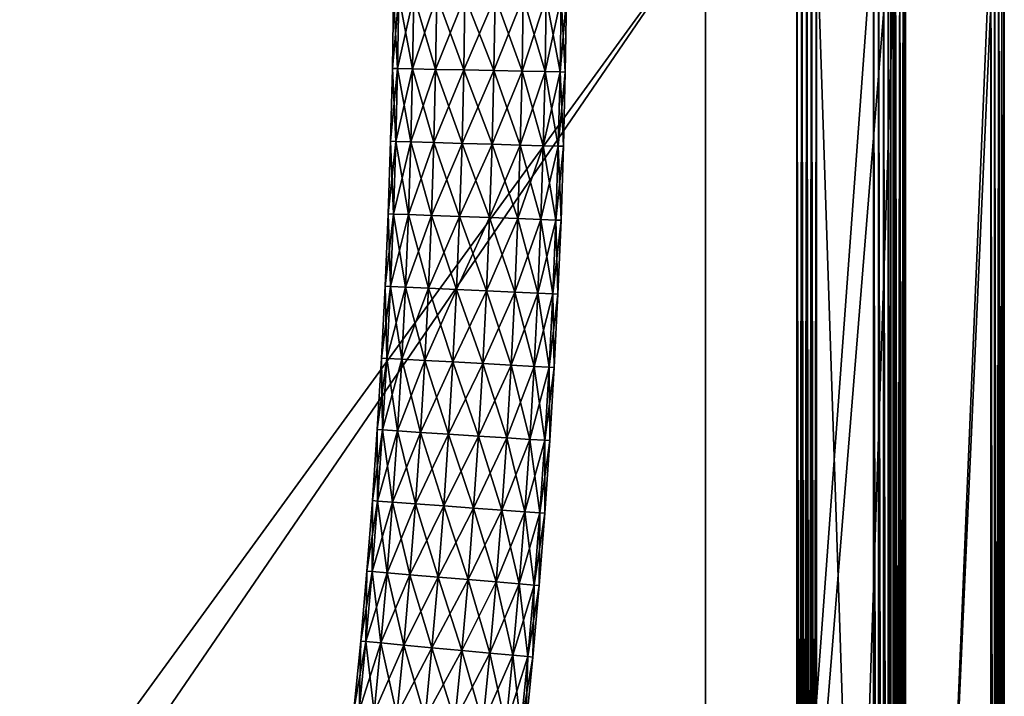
# Model space of a CAD drawing. Header units: millimetres. Extents: x -1220 to 1220, y -575 to 575.
# Tile 104 of 144: x 1021 to 1220, y -157 to -20. Entities that reach past the tile are written whole.
import ezdxf

# ---------------------------------------------------------------- set-up
doc = ezdxf.new("R2010")
doc.units = ezdxf.units.MM
doc.layers.get('0').update_dxf_attribs({"true_color": 0x5890e1})

msp = doc.modelspace()

# ---------------------------------------------------------------- meshes
at = {"color": 196, "true_color": 0x390888}
mesh = msp.add_polyface(dxfattribs=at)
corners = [(0, 0, 698.95), (1178, 0, 698.95), (1178, -483, 698.95), (0, -483, 698.95), (0, -503, 710.95), (1178, -503, 710.95), (1178, -487, 710.95), (0, -487, 710.95), (0, -505, 700.95), (1178, -505, 700.95), (1178, -505, 708.95), (0, -505, 708.95), (0, -503, 698.95), (0, -487, 698.95), (1178, -487, 698.95), (1178, -503, 698.95), (0, 0, 710.95), (0, -483, 710.95), (1178, -483, 710.95), (1178, 0, 710.95), (1178, -484, 698.95), (0, -484, 698.95), (1178, -485, 698.95), (0, -485, 698.95), (0, -503.88, 710.83), (1178, -503.88, 710.83), (0, -504.5, 710.45), (1178, -504.5, 710.45), (1178, -486, 710.95), (0, -486, 710.95), (1178, -485, 710.95), (0, -485, 710.95), (0, -504.88, 700.07), (1178, -504.88, 700.07), (0, -504.5, 699.45), (1178, -504.5, 699.45), (1178, -504.88, 709.83), (0, -504.88, 709.83), (1178, -503.88, 699.07), (0, -503.88, 699.07), (0, -486, 698.95), (1178, -486, 698.95), (0, -484, 710.95), (1178, -484, 710.95)]
mesh.append_faces([[corners[k] for k in face] for face in [(0, 1, 2), (2, 3, 0), (4, 5, 6), (6, 7, 4), (8, 9, 10), (10, 11, 8), (12, 13, 14), (14, 15, 12), (16, 17, 18), (18, 19, 16), (2, 20, 21), (21, 3, 2), (20, 22, 23), (23, 21, 20), (4, 24, 25), (25, 5, 4), (24, 26, 27), (27, 25, 24), (6, 28, 29), (29, 7, 6), (28, 30, 31), (31, 29, 28), (8, 32, 33), (33, 9, 8), (32, 34, 35), (35, 33, 32), (10, 36, 37), (37, 11, 10), (36, 27, 26), (26, 37, 36), (15, 38, 39), (39, 12, 15), (38, 35, 34), (34, 39, 38), (13, 40, 41), (41, 14, 13), (40, 23, 22), (22, 41, 40), (17, 42, 43), (43, 18, 17), (42, 31, 30), (30, 43, 42)]], dxfattribs={"vtx2": -1, "color": 196})
at = {"color": 221, "true_color": 0xe5a6d7}
mesh = msp.add_polyface(dxfattribs=at)
corners = [(1182.76, -497.29, 720.8), (1178.76, -498.94, 720.8), (1179.07, -499.88, 720.71), (1182.31, -496.4, 720.89), (1178.44, -498, 720.89), (1173.67, -500.28, 720.8), (1173.47, -499.3, 720.89), (1181.42, -494.61, 720.95), (1177.8, -496.1, 720.95), (1178.12, -497.05, 720.92), (1181.86, -495.51, 720.92), (1173.07, -497.35, 720.95), (1173.27, -498.32, 720.92), (1167.13, -498.19, 720.95), (1167.22, -499.19, 720.92), (1167.31, -500.18, 720.89), (1159.42, -498.53, 720.95), (1159.44, -499.53, 720.92), (821.79, -498.53, 720.95), (821, -498.53, 720.95), (821, -499.53, 720.92), (821.79, -499.53, 720.92), (820.56, -498.53, 720.89), (1179.19, -500.23, 720.66), (1183.37, -498.5, 720.66), (1167.46, -501.72, 710.95), (1159.5, -502.06, 710.95), (1159.49, -464.43, 710.95), (821.79, -464.43, 720.95), (821, -464.43, 720.95), (821, -464.43, 710.95), (821.79, -464.43, 710.95), (821.79, -522.21, 710.95), (841.94, -464.43, 710.95), (841.94, -502.06, 710.95), (1159.49, 0, 710.95), (1197.06, 0, 710.95), (841.94, 0, 710.95), (821.79, 0, 710.95), (821, 0, 710.95), (820.56, -464.43, 711.01), (821, 0, 720.95), (821.79, 0, 720.95), (1193.53, 0, 720.95), (1159.49, 0, 720.95), (1159.49, -464.43, 720.95), (1196.71, -472.46, 710.95), (1178.93, -499.46, 710.95), (1184.12, -492.99, 720.95), (1191.1, -482.81, 720.95)]
mesh.append_faces([[corners[k] for k in face] for face in [(25, 26, 27), (46, 47, 27), (47, 25, 27), (11, 8, 13), (8, 48, 13), (16, 13, 45), (13, 49, 45)]], dxfattribs={"color": 221})
mesh.append_faces([[corners[k] for k in face] for face in [(0, 1, 2), (3, 4, 1), (5, 1, 4), (4, 6, 5), (7, 8, 9), (9, 10, 7), (10, 9, 4), (8, 11, 12), (12, 9, 8), (9, 12, 6), (6, 4, 9), (11, 13, 14), (14, 12, 11), (12, 14, 15), (15, 6, 12), (13, 16, 17), (17, 14, 13), (18, 19, 20), (20, 21, 18), (20, 19, 22), (2, 23, 24), (16, 18, 21), (21, 17, 16), (18, 28, 29), (29, 19, 18), (30, 31, 32), (31, 33, 34), (34, 32, 31), (34, 33, 27), (27, 26, 34), (27, 35, 36), (35, 27, 33), (33, 37, 35), (37, 33, 31), (31, 38, 37), (38, 31, 30), (30, 39, 38), (39, 30, 40), (41, 29, 28), (28, 42, 41), (43, 44, 45), (18, 16, 45), (45, 28, 18), (28, 45, 44), (44, 42, 28)]], dxfattribs={"vtx2": -1, "color": 221})
mesh = msp.add_polyface(dxfattribs=at)
corners = [(1220, -465, 713.26), (1220, -465, 712.95), (1220, 0, 712.95), (1220, 0, 713.26), (1217.61, -474.4, 718.19), (1218.01, -464.96, 718.19), (1217.3, -464.94, 718.27), (1219.87, -465, 712.07), (1219.87, 0, 712.07), (1219.5, -464.99, 711.45), (1219.5, 0, 711.45), (1218.01, 0, 718.19), (1218.88, -464.98, 717.95), (1218.88, 0, 717.95), (1219.5, -464.99, 717.5), (1219.5, 0, 717.5), (1218.47, -474.48, 717.95), (1197.16, -472.5, 720.71), (1197.51, -464.51, 720.71), (1196.52, -464.49, 720.8), (1196.17, -472.41, 720.8), (1195.52, -464.47, 720.89), (1194.19, -472.22, 720.92), (1194.53, -464.45, 720.92), (1193.53, -464.43, 720.95), (1195.18, -472.32, 720.89), (1193.53, 0, 720.95), (1194.53, 0, 720.92), (1195.52, 0, 720.89), (1217.59, -474.4, 710.95), (1218, -464.96, 710.95), (1218.87, -464.98, 711.07), (1196.71, -472.46, 710.95), (1197.06, -464.5, 710.95), (1218, 0, 710.95), (1197.06, 0, 710.95), (1197.87, -464.52, 720.66), (1197.87, 0, 720.66), (1197.51, 0, 720.71), (1217.3, 0, 718.27), (1197.52, -472.53, 720.66), (1220, -465, 715.94), (1220, -465, 715.66), (1220, 0, 715.66), (1220, 0, 715.94), (1219.87, 0, 716.83), (1219.87, -465, 716.83), (1196.52, 0, 720.8), (1218.87, 0, 711.07), (1193.19, -472.13, 720.95), (1159.49, -464.43, 720.95), (1159.49, -464.43, 710.95)]
mesh.append_faces([[corners[k] for k in face] for face in [(49, 24, 50), (33, 32, 51)]], dxfattribs={"color": 221})
mesh.append_faces([[corners[k] for k in face] for face in [(0, 1, 2), (2, 3, 0), (4, 5, 6), (2, 1, 7), (7, 8, 2), (8, 7, 9), (9, 10, 8), (11, 5, 12), (12, 13, 11), (13, 12, 14), (14, 15, 13), (16, 12, 5), (17, 18, 19), (20, 19, 21), (22, 23, 24), (25, 21, 23), (26, 24, 23), (23, 27, 26), (27, 23, 21), (21, 28, 27), (29, 30, 31), (32, 33, 30), (34, 30, 33), (33, 35, 34), (18, 36, 37), (37, 38, 18), (36, 18, 17), (36, 6, 39), (39, 37, 36), (6, 36, 40), (41, 42, 43), (43, 44, 41), (42, 0, 3), (3, 43, 42), (5, 11, 39), (39, 6, 5), (41, 44, 45), (45, 46, 41), (46, 45, 15), (15, 14, 46), (18, 38, 47), (47, 19, 18), (19, 47, 28), (28, 21, 19), (30, 34, 48), (48, 31, 30), (31, 48, 10), (10, 9, 31), (35, 33, 51), (50, 24, 26)]], dxfattribs={"vtx2": -1, "color": 221})
at = {"color": 196, "true_color": 0x390888}
mesh = msp.add_polyface(dxfattribs=at)
corners = [(1178, -483, 698.95), (1179, -483, 698.95), (1179, -484, 698.95), (1178, -484, 698.95), (1179, -485, 698.95), (1178, -485, 698.95), (1178, -503, 710.95), (1178, -503.88, 710.83), (1179.04, -503.73, 710.83), (1179, -502.83, 710.95), (1178, -504.5, 710.45), (1179.06, -504.39, 710.47), (1178, -487, 710.95), (1179, -487, 710.95), (1179, -486, 710.95), (1178, -486, 710.95), (1179, -485, 710.95), (1178, -485, 710.95), (1178, -505, 700.95), (1178, -504.88, 700.07), (1179, -504.79, 700.04), (1178.96, -504.91, 700.95), (1178, -504.5, 699.45), (1179.06, -504.39, 699.43), (1178, -505, 708.95), (1178.96, -504.91, 708.95), (1179, -504.79, 709.86), (1178, -504.88, 709.83), (1178, -503, 698.95), (1179, -502.83, 698.95), (1179.04, -503.73, 699.07), (1178, -503.88, 699.07), (1178, -487, 698.95), (1178, -486, 698.95), (1179, -486, 698.95), (1179, -487, 698.95), (1178, -483, 710.95), (1178, -484, 710.95), (1179, -484, 710.95), (1179, -483, 710.95), (1178, 0, 698.95), (1179, 0, 698.95), (1179.85, -504.65, 708.95), (1179, 0, 710.95), (1178, 0, 710.95)]
mesh.append_faces([[corners[k] for k in face] for face in [(0, 1, 2), (2, 3, 0), (3, 2, 4), (4, 5, 3), (6, 7, 8), (8, 9, 6), (7, 10, 11), (11, 8, 7), (12, 13, 14), (14, 15, 12), (15, 14, 16), (16, 17, 15), (18, 19, 20), (20, 21, 18), (19, 22, 23), (23, 20, 19), (24, 25, 26), (26, 27, 24), (27, 26, 11), (11, 10, 27), (28, 29, 30), (30, 31, 28), (31, 30, 23), (23, 22, 31), (32, 33, 34), (34, 35, 32), (33, 5, 4), (4, 34, 33), (36, 37, 38), (38, 39, 36), (37, 17, 16), (16, 38, 37), (40, 41, 1), (1, 0, 40), (6, 9, 13), (13, 12, 6), (18, 21, 25), (25, 24, 18), (42, 25, 21), (32, 35, 29), (29, 28, 32), (36, 39, 43), (43, 44, 36)]], dxfattribs={"vtx2": -1, "color": 196})
mesh = msp.add_polyface(dxfattribs=at)
corners = [(1181, -487, 698.95), (1180, -487, 698.95), (1180, -486, 698.95), (1181, -486, 698.95), (1180, -485, 698.95), (1181, -485, 698.95), (1181, -487, 710.95), (1181, -486, 710.95), (1180, -486, 710.95), (1180, -487, 710.95), (1181, -485, 710.95), (1180, -485, 710.95), (1179, -483, 698.95), (1180, -483, 698.95), (1180, -484, 698.95), (1179, -484, 698.95), (1179, -485, 698.95), (1179, -487, 710.95), (1179, -486, 710.95), (1179, -485, 710.95), (1181, -483, 698.95), (1181, -484, 698.95), (1181, -483, 710.95), (1180, -483, 710.95), (1180, -484, 710.95), (1181, -484, 710.95), (1179, -487, 698.95), (1179, -486, 698.95), (1179, -483, 710.95), (1179, -484, 710.95), (1181, -501.41, 698.95), (1180, -502.3, 710.95), (1179, 0, 698.95), (1180, 0, 698.95), (1181, 0, 698.95), (1181, 0, 710.95), (1180, 0, 710.95), (1180, -502.3, 698.95), (1179, 0, 710.95)]
mesh.append_faces([[corners[k] for k in face] for face in [(0, 1, 2), (2, 3, 0), (3, 2, 4), (4, 5, 3), (6, 7, 8), (8, 9, 6), (7, 10, 11), (11, 8, 7), (12, 13, 14), (14, 15, 12), (15, 14, 4), (4, 16, 15), (17, 9, 8), (8, 18, 17), (18, 8, 11), (11, 19, 18), (20, 21, 14), (14, 13, 20), (21, 5, 4), (4, 14, 21), (22, 23, 24), (24, 25, 22), (25, 24, 11), (11, 10, 25), (26, 27, 2), (2, 1, 26), (27, 16, 4), (4, 2, 27), (28, 29, 24), (24, 23, 28), (29, 19, 11), (11, 24, 29), (1, 0, 30), (6, 9, 31), (32, 33, 13), (13, 12, 32), (20, 13, 33), (33, 34, 20), (35, 36, 23), (23, 22, 35), (26, 1, 37), (28, 23, 36), (36, 38, 28)]], dxfattribs={"vtx2": -1, "color": 196})
mesh = msp.add_polyface(dxfattribs=at)
corners = [(1200, -483, 700.95), (1200, 0, 700.95), (1200, 0, 708.95), (1200, -483, 708.95), (1198, 0, 698.95), (1198, -483, 698.95), (1182, -483, 698.95), (1182, 0, 698.95), (1182, 0, 710.95), (1182, -483, 710.95), (1198, -483, 710.95), (1198, 0, 710.95), (1199.91, -483.97, 700.95), (1199.79, -484, 700.04), (1199.88, -483, 700.07), (1199.39, -484.06, 699.43), (1199.5, -483, 699.45), (1199.88, -483, 709.83), (1199.79, -484, 709.86), (1199.91, -483.97, 708.95), (1199.5, -483, 710.45), (1199.39, -484.06, 710.47), (1198.88, -483, 699.07), (1198.73, -484.04, 699.07), (1181, -484, 698.95), (1181, -483, 698.95), (1181, -483, 710.95), (1181, -484, 710.95), (1198.73, -484.04, 710.83), (1198.88, -483, 710.83), (1199.88, 0, 700.07), (1199.5, 0, 699.45), (1199.88, 0, 709.83), (1199.5, 0, 710.45), (1198.88, 0, 699.07), (1181, 0, 698.95), (1182, -484, 698.95), (1181, 0, 710.95), (1198.88, 0, 710.83), (1182, -484, 710.95), (1197.82, -484, 710.95)]
mesh.append_faces([[corners[k] for k in face] for face in [(0, 1, 2), (2, 3, 0), (4, 5, 6), (6, 7, 4), (8, 9, 10), (10, 11, 8), (0, 12, 13), (13, 14, 0), (15, 16, 14), (3, 17, 18), (18, 19, 3), (17, 20, 21), (5, 22, 23), (22, 16, 15), (24, 25, 6), (9, 26, 27), (28, 29, 10), (21, 20, 29), (0, 14, 30), (30, 1, 0), (14, 16, 31), (31, 30, 14), (3, 19, 12), (12, 0, 3), (2, 32, 17), (17, 3, 2), (32, 33, 20), (20, 17, 32), (4, 34, 22), (22, 5, 4), (34, 31, 16), (16, 22, 34), (6, 25, 35), (35, 7, 6), (36, 6, 5), (8, 37, 26), (26, 9, 8), (10, 29, 38), (38, 11, 10), (29, 20, 33), (33, 38, 29), (9, 39, 40), (40, 10, 9)]], dxfattribs={"vtx2": -1, "color": 196})
mesh = msp.add_polyface(dxfattribs=at)
corners = [(1095.78, -44.21, 680.71), (1096.14, -29.48, 680.71), (1097.19, -29.5, 686.69), (1096.83, -44.24, 686.69), (1100.23, -29.56, 691.96), (1099.87, -44.33, 691.96), (1104.89, -29.66, 695.86), (1104.52, -44.46, 695.86), (1110.59, -29.77, 697.94), (1110.23, -44.63, 663.47), (1110.59, -29.77, 663.47), (1104.89, -29.66, 665.55), (1104.52, -44.46, 665.55), (1100.23, -29.56, 669.46), (1099.87, -44.33, 669.46), (1097.19, -29.5, 674.72), (1096.83, -44.24, 674.72), (1097.43, -14.73, 686.69), (1096.37, -14.72, 680.71), (1100.46, -14.77, 691.96), (1105.12, -14.82, 695.86), (1110.83, -14.89, 697.94), (1105.12, -14.82, 665.55), (1110.83, -14.89, 663.47), (1100.46, -14.77, 669.46), (1097.43, -14.73, 674.72), (1097.54, 0, 686.69), (1096.48, 0, 680.71), (1100.57, 0, 691.96), (1105.23, 0, 695.86), (1110.94, 0, 697.94), (1105.23, 0, 665.55), (1110.94, 0, 663.47), (1100.57, 0, 669.46), (1097.54, 0, 674.72)]
mesh.append_faces([[corners[k] for k in face] for face in [(0, 1, 2), (3, 2, 4), (5, 4, 6), (7, 6, 8), (9, 10, 11), (12, 11, 13), (14, 13, 15), (16, 15, 1), (17, 2, 1), (1, 18, 17), (19, 4, 2), (2, 17, 19), (20, 6, 4), (4, 19, 20), (21, 8, 6), (6, 20, 21), (22, 11, 10), (10, 23, 22), (24, 13, 11), (11, 22, 24), (25, 15, 13), (13, 24, 25), (18, 1, 15), (15, 25, 18), (26, 17, 18), (18, 27, 26), (28, 19, 17), (17, 26, 28), (29, 20, 19), (19, 28, 29), (30, 21, 20), (20, 29, 30), (31, 22, 23), (23, 32, 31), (33, 24, 22), (22, 31, 33), (34, 25, 24), (24, 33, 34), (27, 18, 25), (25, 34, 27)]], dxfattribs={"vtx2": -1, "color": 196})
mesh = msp.add_polyface(dxfattribs=at)
corners = [(1116.91, -14.96, 697.94), (1116.67, -29.89, 697.94), (1110.59, -29.77, 697.94), (1110.83, -14.89, 697.94), (1122.62, -15.02, 695.86), (1122.38, -30.01, 695.86), (1127.27, -15.07, 691.96), (1127.04, -30.1, 691.96), (1130.31, -15.11, 686.69), (1130.07, -30.16, 686.69), (1131.37, -15.12, 680.71), (1131.13, -30.18, 680.71), (1130.31, -15.11, 674.72), (1130.07, -30.16, 674.72), (1127.27, -15.07, 669.46), (1127.04, -30.1, 669.46), (1122.62, -15.02, 665.55), (1122.38, -30.01, 665.55), (1116.91, -14.96, 663.47), (1116.67, -29.89, 663.47), (1110.83, -14.89, 663.47), (1110.59, -29.77, 663.47), (1117.02, 0, 697.94), (1110.94, 0, 697.94), (1122.73, 0, 695.86), (1127.39, 0, 691.96), (1130.43, 0, 686.69), (1131.48, 0, 680.71), (1130.43, 0, 674.72), (1127.39, 0, 669.46), (1122.73, 0, 665.55), (1117.02, 0, 663.47), (1110.94, 0, 663.47)]
mesh.append_faces([[corners[k] for k in face] for face in [(0, 1, 2), (2, 3, 0), (4, 5, 1), (1, 0, 4), (6, 7, 5), (5, 4, 6), (8, 9, 7), (7, 6, 8), (10, 11, 9), (9, 8, 10), (12, 13, 11), (11, 10, 12), (14, 15, 13), (13, 12, 14), (16, 17, 15), (15, 14, 16), (18, 19, 17), (17, 16, 18), (20, 21, 19), (19, 18, 20), (22, 0, 3), (3, 23, 22), (24, 4, 0), (0, 22, 24), (25, 6, 4), (4, 24, 25), (26, 8, 6), (6, 25, 26), (27, 10, 8), (8, 26, 27), (28, 12, 10), (10, 27, 28), (29, 14, 12), (12, 28, 29), (30, 16, 14), (14, 29, 30), (31, 18, 16), (16, 30, 31), (32, 20, 18), (18, 31, 32)]], dxfattribs={"vtx2": -1, "color": 196})
mesh = msp.add_polyface(dxfattribs=at)
corners = [(1094.68, -73.54, 680.71), (1095.29, -58.91, 680.71), (1096.35, -58.95, 686.69), (1095.74, -73.59, 686.69), (1099.39, -59.06, 691.96), (1098.77, -73.73, 691.96), (1104.04, -59.23, 695.86), (1103.43, -73.95, 695.86), (1109.75, -59.44, 697.94), (1109.13, -74.21, 697.94), (1115.82, -59.67, 697.94), (1115.2, -74.49, 663.47), (1115.82, -59.67, 663.47), (1109.75, -59.44, 663.47), (1109.13, -74.21, 663.47), (1104.04, -59.23, 665.55), (1103.43, -73.95, 665.55), (1099.39, -59.06, 669.46), (1098.77, -73.73, 669.46), (1096.35, -58.95, 674.72), (1095.74, -73.59, 674.72), (1096.83, -44.24, 686.69), (1095.78, -44.21, 680.71), (1099.87, -44.33, 691.96), (1104.52, -44.46, 695.86), (1110.23, -44.63, 697.94), (1116.31, -44.8, 697.94), (1110.23, -44.63, 663.47), (1104.52, -44.46, 665.55), (1099.87, -44.33, 669.46), (1096.83, -44.24, 674.72), (1097.19, -29.5, 686.69), (1100.23, -29.56, 691.96), (1104.89, -29.66, 695.86), (1110.59, -29.77, 697.94), (1116.67, -29.89, 697.94), (1110.59, -29.77, 663.47), (1116.31, -44.8, 663.47), (1104.89, -29.66, 665.55), (1100.23, -29.56, 669.46), (1097.19, -29.5, 674.72), (1096.14, -29.48, 680.71)]
mesh.append_faces([[corners[k] for k in face] for face in [(0, 1, 2), (3, 2, 4), (5, 4, 6), (7, 6, 8), (9, 8, 10), (11, 12, 13), (14, 13, 15), (16, 15, 17), (18, 17, 19), (20, 19, 1), (21, 2, 1), (1, 22, 21), (23, 4, 2), (2, 21, 23), (24, 6, 4), (4, 23, 24), (25, 8, 6), (6, 24, 25), (26, 10, 8), (8, 25, 26), (27, 13, 12), (28, 15, 13), (13, 27, 28), (29, 17, 15), (15, 28, 29), (30, 19, 17), (17, 29, 30), (22, 1, 19), (19, 30, 22), (31, 21, 22), (32, 23, 21), (33, 24, 23), (34, 25, 24), (25, 34, 35), (36, 27, 37), (38, 28, 27), (39, 29, 28), (40, 30, 29), (41, 22, 30)]], dxfattribs={"vtx2": -1, "color": 196})
mesh = msp.add_polyface(dxfattribs=at)
corners = [(1115.2, -74.49, 697.94), (1115.82, -59.67, 697.94), (1121.53, -59.88, 695.86), (1120.91, -74.75, 695.86), (1126.18, -60.05, 691.96), (1125.56, -74.96, 691.96), (1129.22, -60.17, 686.69), (1125.56, -74.96, 669.46), (1126.18, -60.05, 669.46), (1121.53, -59.88, 665.55), (1120.91, -74.75, 665.55), (1115.82, -59.67, 663.47), (1122.02, -44.97, 695.86), (1116.31, -44.8, 697.94), (1126.67, -45.1, 691.96), (1129.71, -45.19, 686.69), (1130.76, -45.22, 680.71), (1130.27, -60.21, 680.71), (1129.71, -45.19, 674.72), (1129.22, -60.17, 674.72), (1126.67, -45.1, 669.46), (1122.02, -44.97, 665.55), (1116.31, -44.8, 663.47), (1110.23, -44.63, 663.47), (1116.67, -29.89, 697.94), (1110.23, -44.63, 697.94), (1122.38, -30.01, 695.86), (1127.04, -30.1, 691.96), (1130.07, -30.16, 686.69), (1131.13, -30.18, 680.71), (1130.07, -30.16, 674.72), (1127.04, -30.1, 669.46), (1122.38, -30.01, 665.55), (1116.67, -29.89, 663.47), (1110.59, -29.77, 663.47)]
mesh.append_faces([[corners[k] for k in face] for face in [(0, 1, 2), (3, 2, 4), (5, 4, 6), (7, 8, 9), (10, 9, 11), (12, 2, 1), (1, 13, 12), (14, 4, 2), (2, 12, 14), (15, 6, 4), (4, 14, 15), (16, 17, 6), (6, 15, 16), (18, 19, 17), (17, 16, 18), (20, 8, 19), (19, 18, 20), (21, 9, 8), (8, 20, 21), (22, 11, 9), (9, 21, 22), (11, 22, 23), (24, 13, 25), (26, 12, 13), (13, 24, 26), (27, 14, 12), (12, 26, 27), (28, 15, 14), (14, 27, 28), (29, 16, 15), (15, 28, 29), (30, 18, 16), (16, 29, 30), (31, 20, 18), (18, 30, 31), (32, 21, 20), (20, 31, 32), (33, 22, 21), (21, 32, 33), (22, 33, 34)]], dxfattribs={"vtx2": -1, "color": 196})
mesh = msp.add_polyface(dxfattribs=at)
corners = [(1095, -88.17, 686.69), (1094.14, -102.67, 686.69), (1093.08, -102.6, 680.71), (1093.95, -88.11, 680.71), (1098.04, -88.34, 691.96), (1097.17, -102.86, 691.96), (1102.68, -88.59, 695.86), (1101.82, -103.16, 695.86), (1108.39, -88.91, 697.94), (1107.52, -103.53, 697.94), (1114.46, -89.24, 697.94), (1107.52, -103.53, 663.47), (1108.39, -88.91, 663.47), (1102.68, -88.59, 665.55), (1098.04, -88.34, 669.46), (1097.17, -102.86, 669.46), (1101.82, -103.16, 665.55), (1095, -88.17, 674.72), (1094.14, -102.67, 674.72), (1095.74, -73.59, 686.69), (1094.68, -73.54, 680.71), (1098.77, -73.73, 691.96), (1103.43, -73.95, 695.86), (1109.13, -74.21, 697.94), (1115.2, -74.49, 697.94), (1109.13, -74.21, 663.47), (1114.46, -89.24, 663.47), (1103.43, -73.95, 665.55), (1098.77, -73.73, 669.46), (1095.74, -73.59, 674.72), (1096.35, -58.95, 686.69), (1099.39, -59.06, 691.96), (1104.04, -59.23, 695.86), (1109.75, -59.44, 697.94), (1104.04, -59.23, 665.55), (1099.39, -59.06, 669.46), (1096.35, -58.95, 674.72), (1095.29, -58.91, 680.71)]
mesh.append_faces([[corners[k] for k in face] for face in [(0, 1, 2), (2, 3, 0), (4, 5, 1), (1, 0, 4), (5, 4, 6), (7, 6, 8), (9, 8, 10), (11, 12, 13), (14, 15, 16), (16, 13, 14), (17, 18, 15), (15, 14, 17), (3, 2, 18), (18, 17, 3), (19, 0, 3), (3, 20, 19), (21, 4, 0), (0, 19, 21), (22, 6, 4), (4, 21, 22), (23, 8, 6), (6, 22, 23), (8, 23, 24), (25, 12, 26), (27, 13, 12), (12, 25, 27), (28, 14, 13), (13, 27, 28), (29, 17, 14), (14, 28, 29), (20, 3, 17), (17, 29, 20), (30, 19, 20), (31, 21, 19), (32, 22, 21), (33, 23, 22), (34, 27, 25), (35, 28, 27), (36, 29, 28), (37, 20, 29)]], dxfattribs={"vtx2": -1, "color": 196})
mesh = msp.add_polyface(dxfattribs=at)
corners = [(1113.58, -103.91, 697.94), (1114.46, -89.24, 697.94), (1120.16, -89.55, 695.86), (1119.28, -104.28, 695.86), (1124.81, -89.81, 691.96), (1123.93, -104.58, 691.96), (1127.84, -89.97, 686.69), (1126.96, -104.77, 686.69), (1128.9, -90.03, 680.71), (1128.01, -104.84, 680.71), (1127.84, -89.97, 674.72), (1126.96, -104.77, 674.72), (1124.81, -89.81, 669.46), (1123.93, -104.58, 669.46), (1120.16, -89.55, 665.55), (1119.28, -104.28, 665.55), (1114.46, -89.24, 663.47), (1113.58, -103.91, 663.47), (1108.39, -88.91, 663.47), (1115.2, -74.49, 697.94), (1108.39, -88.91, 697.94), (1120.91, -74.75, 695.86), (1125.56, -74.96, 691.96), (1128.59, -75.1, 686.69), (1129.65, -75.15, 680.71), (1128.59, -75.1, 674.72), (1125.56, -74.96, 669.46), (1120.91, -74.75, 665.55), (1115.2, -74.49, 663.47), (1109.13, -74.21, 663.47), (1115.82, -59.67, 697.94), (1109.13, -74.21, 697.94), (1121.53, -59.88, 695.86), (1126.18, -60.05, 691.96), (1129.22, -60.17, 686.69), (1130.27, -60.21, 680.71), (1129.22, -60.17, 674.72), (1126.18, -60.05, 669.46), (1121.53, -59.88, 665.55), (1115.82, -59.67, 663.47), (1109.75, -59.44, 663.47)]
mesh.append_faces([[corners[k] for k in face] for face in [(0, 1, 2), (3, 2, 4), (5, 4, 6), (7, 6, 8), (9, 8, 10), (11, 10, 12), (13, 12, 14), (15, 14, 16), (17, 16, 18), (19, 1, 20), (21, 2, 1), (1, 19, 21), (22, 4, 2), (2, 21, 22), (23, 6, 4), (4, 22, 23), (24, 8, 6), (6, 23, 24), (25, 10, 8), (8, 24, 25), (26, 12, 10), (10, 25, 26), (27, 14, 12), (12, 26, 27), (28, 16, 14), (14, 27, 28), (16, 28, 29), (30, 19, 31), (32, 21, 19), (33, 22, 21), (34, 23, 22), (35, 24, 23), (23, 34, 35), (36, 25, 24), (24, 35, 36), (37, 26, 25), (25, 36, 37), (38, 27, 26), (39, 28, 27), (40, 29, 28)]], dxfattribs={"vtx2": -1, "color": 196})
mesh = msp.add_polyface(dxfattribs=at)
corners = [(1093.15, -117.07, 686.69), (1092.03, -131.36, 686.69), (1090.98, -131.27, 680.71), (1092.09, -116.99, 680.71), (1096.18, -117.29, 691.96), (1095.06, -131.61, 691.96), (1100.82, -117.63, 695.86), (1099.7, -132, 695.86), (1106.52, -118.05, 697.94), (1105.39, -132.47, 697.94), (1112.58, -118.5, 697.94), (1106.52, -118.05, 663.47), (1105.39, -132.47, 663.47), (1111.45, -132.98, 663.47), (1100.82, -117.63, 665.55), (1099.7, -132, 665.55), (1096.18, -117.29, 669.46), (1095.06, -131.61, 669.46), (1093.15, -117.07, 674.72), (1092.03, -131.36, 674.72), (1094.14, -102.67, 686.69), (1093.08, -102.6, 680.71), (1097.17, -102.86, 691.96), (1101.82, -103.16, 695.86), (1107.52, -103.53, 697.94), (1113.58, -103.91, 697.94), (1107.52, -103.53, 663.47), (1112.58, -118.5, 663.47), (1101.82, -103.16, 665.55), (1097.17, -102.86, 669.46), (1094.14, -102.67, 674.72), (1102.68, -88.59, 695.86), (1108.39, -88.91, 697.94), (1102.68, -88.59, 665.55)]
mesh.append_faces([[corners[k] for k in face] for face in [(0, 1, 2), (2, 3, 0), (4, 5, 1), (1, 0, 4), (6, 7, 5), (5, 4, 6), (8, 9, 7), (7, 6, 8), (9, 8, 10), (11, 12, 13), (14, 15, 12), (12, 11, 14), (16, 17, 15), (15, 14, 16), (18, 19, 17), (17, 16, 18), (3, 2, 19), (19, 18, 3), (20, 0, 3), (3, 21, 20), (22, 4, 0), (0, 20, 22), (23, 6, 4), (4, 22, 23), (24, 8, 6), (6, 23, 24), (8, 24, 25), (26, 11, 27), (28, 14, 11), (11, 26, 28), (29, 16, 14), (14, 28, 29), (30, 18, 16), (16, 29, 30), (21, 3, 18), (18, 30, 21), (31, 23, 22), (32, 24, 23), (33, 28, 26)]], dxfattribs={"vtx2": -1, "color": 196})
mesh = msp.add_polyface(dxfattribs=at)
corners = [(1112.58, -118.5, 697.94), (1111.45, -132.98, 697.94), (1105.39, -132.47, 697.94), (1118.27, -118.92, 695.86), (1117.14, -133.45, 695.86), (1122.92, -119.26, 691.96), (1121.78, -133.84, 691.96), (1125.95, -119.48, 686.69), (1124.81, -134.09, 686.69), (1127, -119.56, 680.71), (1125.86, -134.18, 680.71), (1125.95, -119.48, 674.72), (1124.81, -134.09, 674.72), (1122.92, -119.26, 669.46), (1121.78, -133.84, 669.46), (1118.27, -118.92, 665.55), (1112.58, -118.5, 663.47), (1111.45, -132.98, 663.47), (1117.14, -133.45, 665.55), (1106.52, -118.05, 663.47), (1113.58, -103.91, 697.94), (1106.52, -118.05, 697.94), (1119.28, -104.28, 695.86), (1123.93, -104.58, 691.96), (1126.96, -104.77, 686.69), (1128.01, -104.84, 680.71), (1126.96, -104.77, 674.72), (1123.93, -104.58, 669.46), (1119.28, -104.28, 665.55), (1113.58, -103.91, 663.47), (1107.52, -103.53, 663.47), (1114.46, -89.24, 697.94), (1107.52, -103.53, 697.94), (1120.16, -89.55, 695.86), (1124.81, -89.81, 691.96), (1127.84, -89.97, 686.69), (1128.9, -90.03, 680.71), (1127.84, -89.97, 674.72), (1124.81, -89.81, 669.46), (1120.16, -89.55, 665.55), (1114.46, -89.24, 663.47), (1108.39, -88.91, 663.47)]
mesh.append_faces([[corners[k] for k in face] for face in [(0, 1, 2), (3, 4, 1), (1, 0, 3), (4, 3, 5), (6, 5, 7), (8, 7, 9), (10, 9, 11), (12, 11, 13), (14, 13, 15), (16, 17, 18), (18, 15, 16), (17, 16, 19), (20, 0, 21), (22, 3, 0), (0, 20, 22), (23, 5, 3), (3, 22, 23), (24, 7, 5), (5, 23, 24), (25, 9, 7), (7, 24, 25), (26, 11, 9), (9, 25, 26), (27, 13, 11), (11, 26, 27), (28, 15, 13), (13, 27, 28), (29, 16, 15), (15, 28, 29), (16, 29, 30), (31, 20, 32), (33, 22, 20), (34, 23, 22), (35, 24, 23), (36, 25, 24), (37, 26, 25), (38, 27, 26), (39, 28, 27), (40, 29, 28), (41, 30, 29)]], dxfattribs={"vtx2": -1, "color": 196})
mesh = msp.add_polyface(dxfattribs=at)
corners = [(1115.87, -147.87, 695.86), (1114.47, -162.16, 695.86), (1108.79, -161.57, 697.94), (1110.18, -147.34, 697.94), (1120.5, -148.3, 691.96), (1119.1, -162.63, 691.96), (1123.53, -148.58, 686.69), (1122.12, -162.95, 686.69), (1124.58, -148.67, 680.71), (1123.17, -163.06, 680.71), (1123.53, -148.58, 674.72), (1122.12, -162.95, 674.72), (1120.5, -148.3, 669.46), (1119.1, -162.63, 669.46), (1115.87, -147.87, 665.55), (1114.47, -162.16, 665.55), (1110.18, -147.34, 663.47), (1108.79, -161.57, 663.47), (1111.45, -132.98, 697.94), (1104.13, -146.78, 697.94), (1117.14, -133.45, 695.86), (1121.78, -133.84, 691.96), (1124.81, -134.09, 686.69), (1125.86, -134.18, 680.71), (1124.81, -134.09, 674.72), (1121.78, -133.84, 669.46), (1117.14, -133.45, 665.55), (1111.45, -132.98, 663.47), (1105.39, -132.47, 663.47), (1122.92, -119.26, 691.96), (1125.95, -119.48, 686.69), (1127, -119.56, 680.71), (1125.95, -119.48, 674.72), (1122.92, -119.26, 669.46), (1118.27, -118.92, 665.55)]
mesh.append_faces([[corners[k] for k in face] for face in [(0, 1, 2), (2, 3, 0), (4, 5, 1), (1, 0, 4), (6, 7, 5), (5, 4, 6), (8, 9, 7), (7, 6, 8), (10, 11, 9), (9, 8, 10), (12, 13, 11), (11, 10, 12), (14, 15, 13), (13, 12, 14), (16, 17, 15), (15, 14, 16), (18, 3, 19), (20, 0, 3), (3, 18, 20), (21, 4, 0), (0, 20, 21), (22, 6, 4), (4, 21, 22), (23, 8, 6), (6, 22, 23), (24, 10, 8), (8, 23, 24), (25, 12, 10), (10, 24, 25), (26, 14, 12), (12, 25, 26), (27, 16, 14), (14, 26, 27), (16, 27, 28), (29, 21, 20), (30, 22, 21), (31, 23, 22), (32, 24, 23), (33, 25, 24), (34, 26, 25)]], dxfattribs={"vtx2": -1, "color": 196})
mesh = msp.add_polyface(dxfattribs=at)
corners = [(1086.85, -173.33, 680.71), (1088.36, -159.46, 680.71), (1089.41, -159.57, 686.69), (1087.9, -173.45, 674.72), (1089.41, -159.57, 674.72), (1090.78, -145.54, 686.69), (1089.73, -145.44, 680.71), (1093.81, -145.82, 691.96), (1092.43, -159.88, 691.96), (1098.44, -146.25, 695.86), (1097.06, -160.36, 695.86), (1104.13, -146.78, 697.94), (1102.74, -160.95, 697.94), (1110.18, -147.34, 697.94), (1108.79, -161.57, 697.94), (1104.13, -146.78, 663.47), (1102.74, -160.95, 663.47), (1108.79, -161.57, 663.47), (1110.18, -147.34, 663.47), (1098.44, -146.25, 665.55), (1097.06, -160.36, 665.55), (1093.81, -145.82, 669.46), (1092.43, -159.88, 669.46), (1090.78, -145.54, 674.72), (1092.03, -131.36, 686.69), (1090.98, -131.27, 680.71), (1095.06, -131.61, 691.96), (1099.7, -132, 695.86), (1105.39, -132.47, 697.94), (1111.45, -132.98, 697.94), (1105.39, -132.47, 663.47), (1099.7, -132, 665.55), (1095.06, -131.61, 669.46), (1092.03, -131.36, 674.72)]
mesh.append_faces([[corners[k] for k in face] for face in [(0, 1, 2), (3, 4, 1), (5, 2, 1), (1, 6, 5), (7, 8, 2), (2, 5, 7), (9, 10, 8), (8, 7, 9), (11, 12, 10), (10, 9, 11), (13, 14, 12), (12, 11, 13), (15, 16, 17), (17, 18, 15), (19, 20, 16), (16, 15, 19), (21, 22, 20), (20, 19, 21), (23, 4, 22), (22, 21, 23), (6, 1, 4), (4, 23, 6), (24, 5, 6), (6, 25, 24), (26, 7, 5), (5, 24, 26), (27, 9, 7), (7, 26, 27), (28, 11, 9), (9, 27, 28), (11, 28, 29), (30, 15, 18), (31, 19, 15), (15, 30, 31), (32, 21, 19), (19, 31, 32), (33, 23, 21), (21, 32, 33), (25, 6, 23), (23, 33, 25)]], dxfattribs={"vtx2": -1, "color": 196})

doc.saveas('drawing.dxf')
